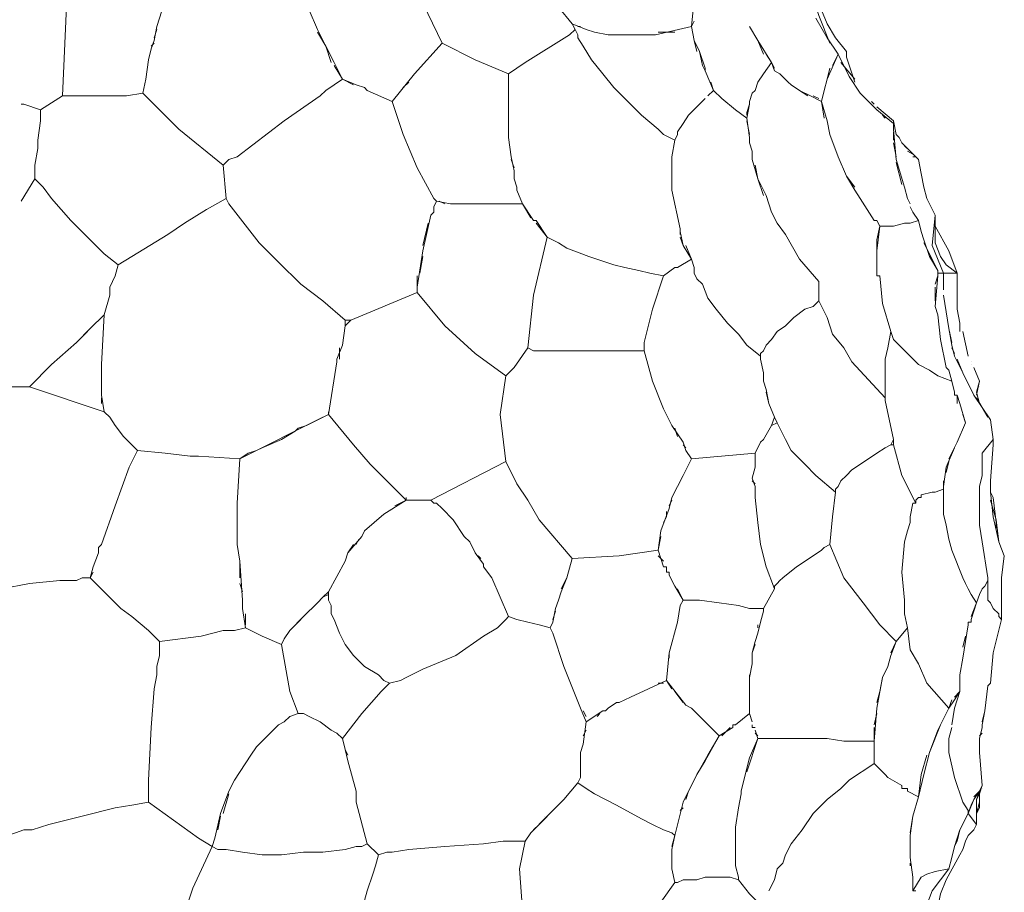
# Model space of a CAD drawing. Header units: inches. Extents: x 196 to 410, y 295 to 508.
# Tile 5 of 19: x 252 to 295, y 332 to 370. Entities that reach past the tile are written whole.
import ezdxf

# ---------------------------------------------------------------- set-up
doc = ezdxf.new("R2010")
doc.units = ezdxf.units.IN
doc.header["$MEASUREMENT"] = 0
doc.layers.add('Livello 1', color=7, linetype='Continuous')

# ---------------------------------------------------------------- blocks, each defined once
blk = doc.blocks.new('block 3')
at = {"layer": 'Livello 1', "color": 7, "lineweight": 9, "true_color": 0xffffff}
for points in [[(276.493, 369.65), (276.373, 369.891), (275.773, 370.61), (275.293, 371.211), (274.813, 371.93), (274.333, 372.77)], [(254.533, 372.29), (254.293, 366.77)], [(259.093, 372.051), (258.373, 369.77), (258.253, 369.17)], [(270.733, 369.051), (269.293, 372.051)], [(286.573, 371.57), (286.933, 371.211), (287.173, 370.49), (287.413, 369.891), (287.773, 369.29), (288.253, 368.69)], [(287.533, 369.051), (287.053, 370.25), (286.693, 371.33)], [(281.533, 369.77), (281.653, 370.971)], [(265.333, 369.65), (264.973, 370.49)], [(276.373, 369.891), (276.973, 369.65)], [(276.493, 369.891), (276.493, 369.891)], [(281.653, 370.01), (281.533, 369.77)], [(287.653, 368.09), (287.893, 368.57), (287.413, 369.29), (286.933, 370.131)], [(258.253, 369.29), (258.373, 369.65)], [(265.333, 369.65), (265.693, 368.93), (266.053, 368.211)], [(265.693, 368.93), (265.333, 369.53)], [(276.493, 369.65), (276.253, 369.41)], [(280.693, 364.131), (280.813, 364.85), (280.333, 365.09), (280.093, 365.33), (279.373, 365.93), (278.173, 367.131), (277.693, 367.73), (277.213, 368.33), (276.852, 368.93), (276.613, 369.29), (276.613, 369.41), (276.493, 369.65)], [(276.733, 369.77), (276.613, 369.77)], [(277.333, 369.53), (276.973, 369.65)], [(277.333, 369.53), (277.933, 369.41)], [(281.533, 369.77), (279.973, 369.41)], [(280.093, 369.53), (280.813, 369.53)], [(281.773, 368.69), (281.653, 369.17), (281.533, 369.77)], [(284.413, 369.17), (284.053, 369.77)], [(258.133, 368.811), (258.253, 369.17)], [(258.253, 369.051), (258.133, 368.93)], [(270.733, 369.051), (269.533, 367.73)], [(270.733, 369.051), (272.173, 368.33), (273.613, 367.73)], [(276.253, 369.41), (274.333, 368.211)], [(278.053, 369.41), (277.933, 369.41)], [(278.053, 369.41), (278.773, 369.41), (278.893, 369.41), (279.013, 369.41)], [(278.773, 369.41), (278.773, 369.41)], [(278.893, 369.41), (278.893, 369.41)], [(279.013, 369.41), (279.013, 369.41)], [(279.133, 369.41), (279.013, 369.41)], [(279.013, 369.41), (279.013, 369.41)], [(279.133, 369.41), (279.133, 369.41)], [(279.253, 369.41), (279.133, 369.41)], [(279.133, 369.41), (279.133, 369.41)], [(279.133, 369.41), (279.133, 369.41)], [(279.253, 369.41), (279.973, 369.41)], [(281.653, 369.17), (281.893, 368.69), (282.013, 368.09), (282.133, 367.85)], [(284.413, 369.17), (284.653, 368.57)], [(284.653, 367.73), (285.013, 368.211), (284.413, 369.17)], [(258.133, 368.811), (258.013, 368.33)], [(265.933, 368.211), (265.693, 368.93)], [(282.253, 366.77), (282.493, 367.01), (282.133, 367.85), (282.133, 367.971), (281.893, 368.69)], [(288.253, 368.45), (288.253, 368.69)], [(288.253, 368.69), (288.253, 368.69)], [(257.893, 367.49), (258.013, 368.33)], [(266.413, 367.49), (266.053, 368.211)], [(274.333, 368.211), (273.613, 367.73)], [(284.773, 368.57), (285.013, 368.211), (285.133, 367.85)], [(285.133, 367.971), (285.013, 368.211)], [(287.893, 368.57), (287.413, 367.49), (287.293, 367.01), (287.173, 366.53), (287.413, 365.69), (287.533, 365.09)], [(290.293, 365.33), (290.293, 365.57), (289.573, 366.17), (288.852, 366.891), (288.373, 367.61), (287.893, 368.57)], [(288.613, 367.49), (288.013, 368.211)], [(288.253, 368.45), (288.613, 367.37)], [(266.053, 368.09), (266.413, 367.49), (267.013, 367.25)], [(268.573, 366.53), (269.533, 367.73)], [(273.613, 367.131), (273.613, 367.73)], [(273.613, 367.73), (273.613, 367.01), (273.613, 366.891)], [(284.653, 367.73), (284.413, 367.37)], [(285.373, 367.73), (285.133, 367.85)], [(285.373, 367.73), (285.733, 367.37)], [(286.693, 366.77), (287.173, 366.53), (287.293, 367.01), (287.413, 367.49), (287.533, 367.971)], [(257.893, 367.49), (257.773, 366.891), (259.333, 365.33), (261.253, 363.77)], [(265.693, 367.01), (266.413, 367.49)], [(266.893, 367.25), (266.413, 367.49)], [(269.293, 367.37), (269.053, 367.131)], [(282.373, 367.37), (282.493, 367.01)], [(284.293, 367.01), (284.413, 367.37)], [(285.852, 367.25), (285.733, 367.37)], [(257.053, 366.77), (257.773, 366.891)], [(265.693, 367.01), (265.453, 366.77)], [(267.373, 367.131), (267.013, 367.25)], [(267.373, 367.131), (267.493, 367.01)], [(268.573, 366.53), (267.493, 367.01)], [(273.613, 367.01), (273.613, 367.01)], [(273.613, 365.811), (273.613, 366.41), (273.613, 366.891)], [(282.493, 367.01), (282.493, 367.01)], [(282.852, 366.65), (282.493, 367.01)], [(284.053, 366.53), (284.173, 366.891)], [(284.293, 367.01), (284.173, 366.891)], [(285.852, 367.25), (286.213, 367.01), (286.573, 366.77)], [(286.693, 366.77), (286.213, 367.01)], [(254.773, 366.77), (254.293, 366.77), (253.333, 366.17), (253.333, 365.69)], [(254.293, 366.77), (255.013, 366.77)], [(255.253, 366.77), (255.013, 366.77)], [(255.253, 366.77), (256.213, 366.77)], [(257.053, 366.77), (256.213, 366.77)], [(261.253, 363.77), (261.493, 364.01), (261.852, 364.131), (263.893, 365.69), (265.453, 366.77)], [(268.573, 366.53), (269.053, 365.09)], [(281.773, 366.29), (282.133, 366.65)], [(282.133, 366.65), (282.133, 366.65)], [(282.852, 366.65), (283.453, 366.17), (283.933, 365.811)], [(284.053, 366.53), (284.053, 366.41), (283.933, 366.051), (283.933, 365.93)], [(286.693, 366.77), (286.693, 366.77)], [(286.693, 366.77), (286.693, 366.77)], [(287.053, 366.65), (286.813, 366.77)], [(287.293, 365.811), (287.173, 366.53)], [(289.453, 366.41), (289.333, 366.53)], [(252.493, 366.41), (252.613, 366.41)], [(252.493, 366.41), (252.493, 366.41)], [(253.333, 366.17), (252.613, 366.41)], [(273.613, 366.41), (273.613, 364.971)], [(281.773, 366.29), (281.413, 365.93)], [(283.933, 365.811), (284.053, 366.41)], [(290.293, 365.57), (290.293, 365.69), (289.573, 366.29)], [(289.573, 366.29), (290.293, 365.69), (290.413, 365.09), (290.533, 364.971)], [(253.213, 364.85), (253.333, 365.69)], [(273.613, 364.971), (273.613, 365.69)], [(281.173, 365.57), (281.413, 365.93)], [(283.933, 365.811), (284.053, 364.971), (284.053, 364.85)], [(284.053, 365.09), (283.933, 365.69)], [(288.253, 363.29), (287.893, 364.131), (287.533, 365.09), (287.413, 365.69)], [(289.933, 365.811), (289.813, 365.93)], [(290.413, 365.09), (290.293, 365.69)], [(280.813, 364.85), (280.933, 365.09), (280.933, 365.211)], [(281.173, 365.57), (280.933, 365.211)], [(290.293, 365.33), (290.413, 364.01)], [(290.293, 364.85), (290.293, 365.211)], [(253.213, 364.85), (253.213, 364.49)], [(269.053, 365.09), (269.653, 363.65), (270.373, 362.33), (270.493, 362.211), (271.093, 362.09)], [(273.733, 364.131), (273.613, 364.971)], [(280.933, 365.09), (280.933, 365.09)], [(284.053, 364.971), (284.053, 364.971)], [(284.053, 364.85), (284.053, 364.85)], [(284.053, 364.85), (284.053, 364.85)], [(284.173, 364.37), (284.053, 364.73), (284.053, 364.85)], [(290.653, 364.73), (290.533, 364.971)], [(253.093, 363.17), (253.093, 363.77), (253.213, 364.49)], [(284.053, 364.73), (284.053, 364.73)], [(284.173, 364.37), (284.173, 364.25), (284.173, 364.131)], [(284.173, 364.37), (284.173, 364.37)], [(284.173, 364.37), (284.173, 364.37)], [(290.413, 364.131), (290.293, 364.73)], [(290.653, 364.73), (290.893, 364.49)], [(291.013, 364.37), (290.773, 364.61)], [(291.373, 364.01), (290.893, 364.49)], [(290.893, 364.37), (291.133, 364.25)], [(291.013, 364.37), (291.373, 364.01), (291.493, 363.41)], [(273.733, 364.131), (273.852, 363.53)], [(273.852, 363.65), (273.733, 364.01)], [(280.693, 364.131), (280.693, 362.69)], [(284.173, 364.25), (284.173, 364.25)], [(284.173, 364.131), (284.173, 364.131)], [(284.173, 364.131), (284.173, 364.131)], [(284.653, 362.45), (284.413, 363.17), (284.173, 364.01), (284.173, 364.131)], [(284.173, 364.01), (284.173, 364.01)], [(290.773, 362.811), (290.413, 364.01)], [(291.133, 364.131), (291.253, 364.131)], [(261.253, 363.77), (261.373, 362.33), (261.493, 362.09)], [(273.852, 363.17), (273.852, 363.53)], [(284.293, 363.77), (284.413, 363.17)], [(290.413, 363.891), (290.653, 362.93)], [(253.093, 363.17), (252.493, 362.211)], [(253.093, 363.17), (253.093, 363.17)], [(256.693, 359.45), (256.093, 359.93), (255.613, 360.41), (254.653, 361.37), (253.813, 362.33), (253.453, 362.811), (253.333, 362.93), (253.093, 363.17)], [(273.852, 363.17), (273.973, 362.811), (273.973, 362.69), (274.213, 362.09), (274.693, 361.37), (274.813, 361.37)], [(284.413, 363.17), (284.773, 362.45), (285.013, 361.73), (285.253, 361.25), (285.613, 360.77)], [(288.613, 362.811), (288.253, 363.29)], [(288.253, 363.29), (288.613, 362.69)], [(291.493, 363.41), (291.613, 362.811), (291.733, 362.33), (292.093, 361.61)], [(273.973, 362.811), (273.973, 362.811)], [(274.213, 362.09), (273.973, 362.69)], [(281.053, 361.01), (280.693, 362.69)], [(289.453, 361.37), (288.852, 362.33), (288.613, 362.69)], [(290.773, 362.811), (290.893, 362.33), (291.013, 362.09)], [(290.893, 362.33), (290.773, 362.811)], [(292.093, 361.61), (291.733, 362.33), (291.613, 362.811)], [(261.373, 362.33), (260.533, 361.85), (259.573, 361.25), (258.852, 360.77), (257.293, 359.811), (256.693, 359.45), (256.573, 358.971)], [(261.373, 362.33), (261.373, 362.33)], [(270.493, 362.211), (270.373, 361.971), (270.373, 361.85)], [(270.852, 362.09), (270.613, 362.211)], [(285.013, 361.73), (284.773, 362.45)], [(288.852, 362.33), (288.852, 362.33)], [(262.813, 360.41), (261.493, 362.09)], [(270.253, 361.61), (270.373, 361.73), (270.373, 361.85)], [(270.373, 361.971), (270.373, 361.971)], [(270.373, 361.85), (270.373, 361.85)], [(270.373, 361.85), (270.373, 361.85)], [(271.093, 362.09), (271.093, 362.09)], [(271.213, 362.09), (271.093, 362.09)], [(271.093, 362.09), (271.093, 362.09)], [(271.213, 362.09), (271.213, 362.09)], [(271.213, 362.09), (271.333, 362.09)], [(271.213, 362.09), (271.213, 362.09)], [(272.413, 362.09), (271.333, 362.09)], [(272.413, 362.09), (273.013, 362.09)], [(273.253, 362.09), (273.013, 362.09)], [(273.253, 362.09), (273.373, 362.09), (273.493, 362.09), (273.613, 362.09)], [(273.373, 362.09), (273.373, 362.09)], [(273.493, 362.09), (273.493, 362.09)], [(274.213, 362.09), (273.613, 362.09)], [(274.573, 361.49), (274.213, 362.09)], [(289.093, 361.971), (289.213, 361.73)], [(291.013, 361.971), (291.133, 361.73), (291.373, 361.37), (291.493, 360.891), (291.613, 360.53), (291.852, 359.811), (292.213, 359.211)], [(270.253, 361.61), (269.893, 360.051)], [(270.373, 361.73), (270.373, 361.73)], [(274.693, 361.37), (274.693, 361.37)], [(275.293, 360.65), (274.813, 361.37)], [(289.453, 361.37), (289.573, 361.37)], [(289.573, 359.93), (289.573, 360.53), (289.693, 361.131), (289.573, 361.37)], [(289.813, 361.131), (289.933, 361.131), (290.053, 361.131), (290.293, 361.131), (290.773, 361.25), (291.013, 361.25), (291.373, 361.37)], [(291.613, 360.53), (291.493, 360.891), (291.373, 361.37)], [(292.453, 359.09), (291.973, 360.29), (292.093, 361.61), (292.093, 360.41), (292.333, 359.811), (292.573, 359.45), (293.053, 359.09), (292.453, 359.09)], [(269.893, 360.29), (270.133, 361.25)], [(274.813, 361.25), (275.293, 360.65)], [(281.053, 360.77), (281.053, 360.891), (281.053, 361.01)], [(285.613, 360.77), (285.253, 361.25)], [(289.693, 361.131), (289.573, 360.051)], [(289.693, 361.131), (289.813, 361.131)], [(289.813, 361.131), (289.813, 361.131)], [(293.053, 359.09), (292.693, 360.051), (292.093, 361.131)], [(275.293, 360.65), (274.693, 358.131), (274.453, 355.85)], [(279.253, 359.211), (278.653, 359.33), (278.173, 359.45), (277.093, 359.811), (276.133, 360.17), (275.773, 360.41), (275.293, 360.65)], [(281.053, 360.891), (281.173, 360.29)], [(281.533, 359.69), (281.173, 360.29), (281.053, 360.65)], [(287.053, 358.73), (286.213, 359.69), (285.613, 360.77)], [(262.813, 360.41), (263.653, 359.57), (264.613, 358.61), (265.573, 357.891), (266.533, 357.051)], [(281.293, 360.29), (281.533, 359.69)], [(292.213, 359.211), (291.613, 360.41)], [(269.653, 358.49), (269.893, 360.051)], [(269.893, 359.811), (269.773, 359.09)], [(281.533, 359.69), (280.933, 359.33)], [(284.533, 355.49), (283.933, 355.971), (283.573, 356.45), (283.093, 356.93), (282.613, 357.53), (282.253, 358.01), (282.013, 358.61), (281.773, 358.85), (281.653, 359.09), (281.653, 359.33), (281.533, 359.69)], [(289.573, 359.93), (289.573, 358.971)], [(279.733, 359.09), (279.253, 359.211)], [(280.333, 358.971), (280.813, 359.33), (280.933, 359.33)], [(280.813, 359.33), (280.813, 359.33)], [(289.693, 358.971), (289.573, 358.971), (289.573, 359.45)], [(292.213, 358.971), (292.213, 359.211)], [(256.333, 358.49), (256.573, 358.971)], [(269.653, 358.971), (269.653, 358.49)], [(279.493, 356.09), (279.852, 357.53), (280.333, 358.971), (279.733, 359.09)], [(289.573, 358.971), (289.573, 359.09)], [(290.173, 356.57), (289.813, 357.77), (289.693, 358.971)], [(292.213, 358.971), (292.093, 357.65)], [(292.093, 358.61), (292.213, 358.971)], [(292.213, 359.09), (292.453, 359.09)], [(292.453, 359.09), (292.453, 358.37)], [(293.053, 359.09), (293.053, 358.37)], [(293.053, 357.53), (293.053, 358.25), (293.053, 359.09)], [(256.333, 358.49), (256.333, 358.131)], [(269.653, 358.49), (269.653, 358.25)], [(287.053, 357.891), (287.053, 358.73)], [(292.093, 357.891), (292.093, 358.49)], [(256.093, 357.29), (256.333, 358.131)], [(269.653, 358.25), (266.773, 357.051)], [(269.653, 358.25), (269.653, 358.25)], [(270.852, 356.811), (269.653, 358.25)], [(292.453, 358.131), (292.573, 357.41)], [(293.053, 358.25), (293.053, 357.53)], [(284.533, 355.49), (284.533, 355.61), (284.653, 355.73), (284.773, 355.971), (285.013, 356.211), (285.253, 356.57), (285.613, 356.811), (285.973, 357.17), (286.453, 357.53), (286.813, 357.65), (287.053, 357.891)], [(287.053, 357.891), (287.413, 357.17), (287.653, 356.45), (288.133, 355.85), (288.493, 355.25)], [(292.213, 357.29), (292.093, 357.65)], [(293.173, 356.57), (293.173, 356.93), (293.053, 357.53)], [(256.093, 357.29), (255.493, 356.69)], [(255.973, 355.131), (256.093, 357.29)], [(292.213, 357.29), (292.333, 356.211)], [(292.813, 355.971), (292.693, 356.69), (292.573, 357.41)], [(254.893, 356.09), (255.493, 356.69)], [(266.533, 356.811), (266.413, 355.971)], [(266.533, 357.051), (266.533, 356.811), (266.773, 357.051), (266.533, 357.051)], [(270.852, 356.811), (272.173, 355.61), (273.493, 354.65)], [(292.693, 356.69), (292.813, 356.09)], [(255.373, 356.57), (255.133, 356.33)], [(289.933, 353.69), (289.933, 353.57), (289.933, 354.29), (289.933, 354.891), (289.933, 355.37), (290.053, 355.85), (290.173, 356.57)], [(290.173, 356.57), (290.293, 356.211), (290.533, 355.971), (291.013, 355.49), (291.373, 355.131), (291.852, 354.891)], [(293.533, 355.49), (293.293, 356.57)], [(252.852, 354.17), (253.813, 355.131), (254.893, 356.09)], [(266.173, 355.37), (266.413, 355.971)], [(266.293, 355.85), (266.293, 355.37)], [(274.453, 355.85), (273.852, 355.01), (273.493, 354.65), (273.253, 352.971), (273.493, 350.93)], [(281.173, 351.77), (280.693, 352.49), (280.333, 353.211), (279.852, 354.41), (279.493, 355.73), (279.013, 355.73), (278.653, 355.73), (277.933, 355.73), (276.613, 355.73), (275.413, 355.73), (274.933, 355.73), (274.693, 355.73), (274.453, 355.85)], [(279.493, 356.09), (279.493, 355.73)], [(292.573, 355.01), (292.333, 356.211)], [(292.813, 355.971), (292.933, 355.49)], [(292.933, 355.61), (292.813, 355.85)], [(266.173, 355.37), (266.173, 355.25)], [(284.653, 354.41), (284.653, 354.77), (284.533, 355.37), (284.533, 355.49)], [(284.533, 355.37), (284.653, 354.77)], [(293.293, 354.77), (292.933, 355.49)], [(293.053, 355.37), (293.293, 354.77), (293.773, 353.811)], [(255.973, 355.131), (255.973, 354.65)], [(269.173, 349.25), (267.613, 350.811), (266.893, 351.65), (265.813, 352.971), (266.173, 355.25)], [(289.933, 353.69), (288.493, 355.25)], [(292.693, 354.891), (292.573, 355.01)], [(293.653, 355.25), (293.653, 355.25)], [(293.653, 355.131), (293.653, 355.131)], [(293.653, 355.131), (293.653, 355.131)], [(294.013, 354.41), (293.773, 355.01)], [(255.973, 354.77), (255.973, 354.891)], [(255.973, 354.17), (255.973, 354.65)], [(284.653, 354.65), (284.653, 354.53)], [(292.213, 354.65), (291.852, 354.891)], [(292.213, 354.65), (292.813, 354.41), (292.693, 354.891)], [(293.653, 354.051), (293.533, 354.29), (293.293, 354.77)], [(252.852, 354.17), (252.013, 354.17)], [(252.852, 354.17), (256.093, 353.09), (255.973, 353.811), (255.973, 353.93)], [(255.973, 354.17), (255.973, 353.93)], [(284.653, 354.41), (284.773, 354.051)], [(292.813, 354.41), (292.933, 353.93)], [(292.933, 353.811), (292.933, 353.93), (292.813, 354.41)], [(293.893, 353.811), (294.013, 354.41)], [(294.013, 353.45), (293.893, 353.93), (294.013, 354.41)], [(294.013, 354.41), (294.013, 354.41)], [(294.013, 354.17), (294.013, 354.17)], [(255.973, 353.811), (255.973, 353.811)], [(255.973, 353.69), (255.973, 353.45)], [(284.893, 353.45), (284.773, 354.051)], [(284.773, 353.93), (284.893, 353.45)], [(292.933, 353.811), (293.053, 353.811), (293.053, 353.45)], [(293.173, 353.45), (293.053, 353.811)], [(294.493, 352.73), (293.773, 353.811)], [(293.893, 353.69), (294.373, 352.85)], [(285.133, 352.85), (284.893, 353.45)], [(290.293, 351.891), (289.933, 353.57)], [(293.173, 353.45), (293.413, 352.61)], [(256.213, 352.971), (256.093, 353.09)], [(256.093, 353.09), (256.333, 352.85)], [(256.573, 352.49), (256.333, 352.85)], [(265.573, 352.85), (261.973, 351.051)], [(265.813, 352.971), (264.852, 352.49), (264.493, 352.37), (264.373, 352.25)], [(265.813, 352.971), (265.813, 353.09)], [(265.813, 352.971), (265.813, 352.971)], [(280.333, 353.211), (280.693, 352.49)], [(285.013, 352.49), (285.253, 352.61), (285.133, 352.85)], [(285.013, 352.49), (285.133, 352.85)], [(293.413, 352.61), (293.293, 352.971)], [(256.573, 352.49), (256.933, 352.01)], [(264.852, 352.49), (264.852, 352.49)], [(285.013, 352.49), (284.653, 351.891)], [(285.253, 352.61), (285.613, 351.891), (285.852, 351.41), (286.453, 350.811), (286.933, 350.33), (287.773, 349.61)], [(293.413, 352.61), (293.053, 351.77), (292.693, 351.051)], [(294.493, 352.73), (294.613, 351.891), (294.613, 351.65)], [(257.533, 351.41), (256.933, 352.01)], [(263.773, 351.891), (264.373, 352.25)], [(264.493, 352.37), (264.493, 352.37)], [(280.813, 352.37), (280.933, 352.01)], [(257.053, 351.891), (257.293, 351.65)], [(262.693, 351.41), (262.933, 351.53)], [(263.773, 351.891), (262.933, 351.53)], [(281.173, 351.77), (281.293, 351.41), (281.533, 351.051), (284.293, 351.29)], [(281.293, 351.53), (281.173, 351.65)], [(284.533, 351.77), (284.293, 351.29)], [(284.653, 351.891), (284.533, 351.77)], [(287.773, 349.61), (287.773, 349.73), (287.893, 349.85), (288.013, 350.09), (288.253, 350.33), (288.493, 350.57), (289.213, 351.051), (289.573, 351.29), (289.933, 351.53)], [(289.933, 351.53), (290.173, 351.65)], [(290.173, 351.65), (290.293, 351.65), (290.293, 351.891)], [(290.173, 351.65), (290.293, 351.891)], [(290.173, 351.65), (290.173, 351.65)], [(291.013, 348.53), (291.133, 349.131), (291.253, 349.131), (290.653, 350.33), (290.293, 351.65)], [(292.453, 349.73), (292.453, 349.85), (292.573, 350.69), (292.933, 351.53)], [(294.613, 351.891), (294.133, 351.29), (294.133, 350.69), (294.133, 350.33), (294.013, 349.85)], [(294.493, 350.09), (294.613, 351.65)], [(257.173, 350.69), (257.533, 351.41)], [(257.533, 351.41), (258.733, 351.29)], [(259.813, 351.17), (258.733, 351.29)], [(259.813, 351.17), (260.173, 351.17)], [(261.973, 351.051), (260.173, 351.17)], [(261.973, 351.051), (262.333, 351.29)], [(262.693, 351.41), (262.333, 351.29)], [(281.173, 350.33), (281.533, 351.051), (281.293, 351.41)], [(284.293, 350.69), (284.293, 351.29)], [(255.973, 347.33), (256.573, 349.01), (257.173, 350.69)], [(261.852, 349.131), (261.973, 351.051)], [(261.973, 351.051), (261.973, 351.051)], [(270.253, 349.25), (273.493, 350.93)], [(280.093, 347.09), (278.413, 346.85), (276.373, 346.73), (274.933, 348.41), (274.453, 349.25), (273.973, 349.971), (273.493, 350.93)], [(284.173, 350.211), (284.293, 350.69)], [(292.693, 350.93), (292.573, 350.45)], [(280.693, 349.37), (281.173, 350.33)], [(284.173, 350.211), (284.293, 349.85), (284.293, 349.37), (284.413, 348.29), (284.533, 347.33), (284.773, 346.37), (285.133, 345.41), (285.133, 345.53), (285.253, 345.65), (285.373, 345.77), (285.493, 345.891), (286.093, 346.37), (286.813, 346.85), (287.173, 347.09), (287.293, 347.211), (287.533, 347.33)], [(284.293, 349.971), (284.173, 350.09)], [(284.293, 349.37), (284.293, 349.85)], [(292.453, 350.09), (292.453, 349.85)], [(294.013, 349.85), (294.013, 348.77)], [(294.133, 347.45), (294.013, 348.17), (294.013, 348.65), (294.013, 349.25), (294.013, 349.85)], [(294.493, 350.09), (294.493, 349.61)], [(291.493, 349.49), (291.493, 349.37), (291.373, 349.37)], [(291.493, 349.49), (291.973, 349.61)], [(291.973, 349.61), (291.973, 349.61)], [(291.973, 349.61), (291.973, 349.61)], [(291.973, 349.61), (292.093, 349.61)], [(291.973, 349.61), (291.973, 349.61)], [(292.453, 349.73), (292.093, 349.61)], [(292.093, 349.61), (292.093, 349.61)], [(292.093, 349.61), (292.093, 349.61)], [(292.453, 349.25), (292.453, 349.73)], [(294.733, 348.051), (294.733, 348.29), (294.613, 349.37), (294.493, 349.61)], [(294.493, 349.61), (294.613, 348.53), (294.852, 347.45), (295.093, 346.85)], [(261.852, 347.33), (261.852, 349.131)], [(269.173, 349.25), (268.213, 348.65), (267.373, 347.93)], [(268.693, 349.01), (269.173, 349.25), (269.173, 349.37)], [(270.253, 349.25), (269.173, 349.25)], [(272.173, 346.971), (271.933, 347.45), (271.693, 347.69), (271.213, 348.41), (270.733, 348.891), (270.493, 349.131), (270.373, 349.131), (270.253, 349.25)], [(280.693, 349.37), (280.573, 348.891)], [(280.573, 349.01), (280.693, 349.25)], [(291.253, 349.25), (291.373, 349.37)], [(291.253, 349.25), (291.253, 349.25)], [(291.253, 349.25), (291.253, 349.25)], [(291.253, 349.25), (291.253, 349.25)], [(291.253, 349.131), (291.253, 349.25)], [(291.493, 349.37), (291.493, 349.37)], [(292.453, 349.25), (292.453, 348.65), (292.573, 348.17), (292.693, 347.57), (292.813, 347.09), (293.293, 345.891), (293.413, 345.65), (293.533, 345.41), (293.653, 345.17), (293.893, 344.811)], [(294.852, 347.45), (294.733, 348.41), (294.493, 349.25)], [(280.093, 347.09), (280.213, 347.93), (280.573, 348.891)], [(280.453, 348.77), (280.453, 348.53), (280.333, 348.29)], [(294.013, 348.65), (294.013, 348.17), (294.133, 347.45)], [(287.533, 347.33), (287.653, 348.53)], [(290.893, 343.73), (290.773, 344.33), (290.773, 344.93), (290.653, 346.131), (290.773, 347.45), (290.893, 347.93), (291.013, 348.29), (291.013, 348.53)], [(261.852, 347.69), (261.852, 347.45)], [(267.253, 347.69), (266.653, 346.971)], [(267.253, 347.69), (267.373, 347.93)], [(280.213, 347.69), (280.093, 347.09), (280.333, 346.37), (280.453, 346.37)], [(255.973, 347.33), (255.852, 347.211)], [(261.852, 347.33), (261.973, 346.61)], [(266.653, 346.971), (266.893, 347.33)], [(267.013, 347.33), (267.133, 347.57)], [(287.533, 347.33), (288.133, 345.891), (288.973, 344.811), (289.693, 343.85), (290.413, 343.131), (290.893, 343.73), (291.013, 342.77), (291.373, 342.17), (291.733, 341.33), (292.693, 340.25)], [(294.133, 347.45), (294.373, 345.891)], [(255.852, 346.971), (255.613, 346.37)], [(255.852, 346.971), (255.852, 347.09), (255.852, 347.211)], [(255.852, 347.09), (255.852, 347.09)], [(266.653, 346.971), (266.533, 346.61)], [(272.173, 346.971), (272.533, 346.49)], [(272.413, 346.73), (272.293, 346.85)], [(280.333, 346.61), (280.093, 346.85)], [(295.093, 346.85), (294.973, 345.891), (294.973, 344.211)], [(262.093, 344.93), (261.973, 346.61)], [(261.973, 346.61), (261.973, 345.891)], [(266.533, 346.61), (265.813, 345.29), (265.813, 344.93), (265.933, 344.69), (265.933, 344.33), (266.053, 344.09), (266.293, 343.49), (266.533, 343.01), (266.893, 342.53), (267.373, 342.051), (267.973, 341.69), (268.213, 341.45), (268.453, 341.33)], [(273.613, 344.211), (272.893, 345.891), (272.533, 346.37), (272.533, 346.49)], [(276.373, 346.73), (276.133, 345.891), (275.893, 345.29)], [(255.493, 345.891), (255.613, 346.37)], [(255.613, 346.131), (255.493, 345.891), (256.813, 344.57)], [(272.533, 346.37), (272.533, 346.37)], [(280.333, 346.37), (280.333, 346.37)], [(280.453, 346.25), (280.453, 346.37)], [(280.453, 346.25), (280.453, 346.131), (280.573, 346.131)], [(280.453, 346.25), (280.453, 346.25)], [(280.453, 346.25), (280.453, 346.25)], [(280.453, 346.131), (280.453, 346.131)], [(280.573, 346.01), (280.573, 346.131)], [(280.573, 346.01), (280.813, 345.53)], [(280.573, 346.01), (280.573, 346.01)], [(280.573, 346.01), (280.573, 346.01)], [(250.333, 345.29), (250.933, 345.41), (251.653, 345.41), (252.852, 345.65), (254.173, 345.77), (254.893, 345.77), (255.133, 345.891), (255.493, 345.891)], [(261.973, 345.65), (262.093, 345.29)], [(275.893, 345.41), (276.133, 345.891)], [(294.373, 345.77), (294.253, 345.53), (294.133, 345.41), (294.013, 345.17)], [(294.133, 345.41), (294.253, 345.53), (294.373, 345.77)], [(294.373, 345.65), (294.373, 345.77)], [(294.373, 345.77), (294.373, 345.77)], [(294.973, 344.09), (294.852, 344.211), (294.852, 344.33), (294.613, 344.57), (294.493, 344.811), (294.373, 344.93), (294.373, 345.17), (294.373, 345.41), (294.373, 345.65)], [(294.373, 345.65), (294.373, 345.65)], [(265.813, 345.29), (265.573, 345.051), (265.333, 344.811), (264.733, 344.211), (264.133, 343.61), (263.893, 343.25), (263.773, 343.01), (264.133, 340.971)], [(265.573, 345.051), (265.813, 345.17)], [(275.773, 344.93), (275.893, 345.29)], [(280.813, 345.53), (280.813, 345.53)], [(280.813, 345.53), (280.813, 345.53)], [(280.933, 343.971), (281.053, 344.69), (281.173, 344.93), (280.813, 345.53)], [(280.933, 345.41), (281.173, 344.93), (281.533, 344.93), (281.893, 344.93), (282.733, 344.811), (283.573, 344.69), (284.053, 344.57), (284.653, 344.57)], [(284.653, 344.57), (285.133, 345.41)], [(294.013, 345.17), (293.893, 344.811), (293.653, 344.09)], [(293.893, 344.811), (294.013, 345.17)], [(294.013, 345.17), (294.013, 345.17)], [(294.013, 345.17), (294.013, 345.17)], [(294.133, 345.41), (294.133, 345.41)], [(262.093, 344.93), (262.093, 344.57)], [(275.773, 344.93), (275.653, 344.57)], [(281.173, 344.93), (281.053, 344.69), (280.933, 343.971), (280.573, 342.65)], [(293.653, 344.211), (293.893, 344.811)], [(257.293, 344.211), (256.813, 344.57)], [(262.213, 343.73), (262.093, 344.57)], [(262.213, 344.33), (262.213, 343.85)], [(275.533, 343.971), (275.653, 344.57)], [(275.653, 344.45), (275.533, 344.09)], [(284.413, 343.49), (284.533, 343.971), (284.653, 344.45)], [(284.653, 344.57), (284.653, 344.45), (284.533, 343.971)], [(284.653, 344.45), (284.653, 344.57)], [(284.653, 344.57), (284.653, 344.57)], [(257.293, 344.211), (258.013, 343.61)], [(264.133, 343.61), (264.613, 344.09)], [(268.453, 341.33), (268.933, 341.45), (269.173, 341.57), (269.893, 341.93), (271.333, 342.53), (272.533, 343.37), (273.133, 343.73), (273.373, 343.971), (273.493, 344.09), (273.613, 344.211)], [(273.613, 344.211), (273.973, 344.09)], [(274.453, 343.971), (273.973, 344.09)], [(274.453, 343.971), (274.933, 343.85)], [(275.413, 343.73), (274.933, 343.85)], [(275.533, 343.971), (275.413, 343.73), (275.533, 343.49)], [(284.413, 343.85), (284.413, 343.73)], [(293.293, 342.41), (293.413, 343.131), (293.533, 343.85)], [(293.653, 343.971), (293.533, 343.971), (293.533, 343.85)], [(293.533, 343.971), (293.533, 343.971)], [(293.533, 343.85), (293.533, 343.85)], [(293.533, 343.85), (293.533, 343.85)], [(293.653, 343.971), (293.653, 344.09)], [(294.973, 344.09), (294.613, 342.65), (294.493, 341.33)], [(294.973, 344.09), (294.973, 344.09)], [(258.493, 343.131), (258.013, 343.61)], [(262.213, 343.73), (261.733, 343.61), (261.253, 343.61), (260.293, 343.37), (258.493, 343.131)], [(262.213, 343.73), (262.933, 343.37)], [(276.013, 342.051), (275.533, 343.49)], [(284.413, 343.49), (284.293, 343.131)], [(258.493, 343.131), (258.493, 342.53)], [(263.773, 343.01), (262.933, 343.37)], [(284.173, 342.65), (284.293, 343.131)], [(284.293, 343.01), (284.173, 342.65), (284.173, 342.17)], [(290.413, 343.131), (290.173, 342.53), (290.053, 342.051)], [(290.173, 342.65), (290.413, 343.131)], [(293.413, 343.37), (293.293, 342.891)], [(280.573, 342.65), (280.453, 341.45), (281.293, 340.37)], [(280.573, 342.41), (280.573, 342.65)], [(284.053, 341.57), (284.173, 342.17), (284.173, 342.65)], [(258.373, 342.051), (258.493, 342.53)], [(289.813, 341.57), (290.053, 342.051), (290.173, 342.53)], [(293.293, 342.41), (293.173, 341.69)], [(258.373, 342.051), (258.373, 341.69)], [(276.013, 342.051), (276.733, 340.25)], [(258.253, 341.09), (258.373, 341.69)], [(268.093, 340.971), (268.453, 341.33)], [(280.693, 341.09), (280.453, 341.45), (278.893, 340.73)], [(280.093, 341.33), (280.333, 341.33)], [(284.053, 341.69), (284.053, 341.57)], [(284.053, 340.01), (284.053, 341.57)], [(289.813, 341.57), (289.693, 340.971), (289.573, 340.49)], [(289.573, 340.25), (289.813, 341.57)], [(292.933, 340.73), (293.173, 340.971), (293.173, 341.57), (293.173, 341.69)], [(293.173, 341.57), (293.173, 341.57)], [(293.173, 341.33), (293.173, 340.971)], [(294.493, 341.33), (294.373, 341.211)], [(258.253, 341.09), (258.133, 339.41)], [(264.133, 340.971), (264.493, 340.01)], [(266.413, 338.93), (267.253, 340.01), (268.093, 340.971)], [(281.173, 340.49), (280.813, 340.971)], [(292.813, 339.53), (292.933, 340.25), (293.173, 340.971), (292.933, 340.61)], [(294.133, 339.65), (294.253, 340.131), (294.373, 341.211)], [(278.413, 340.49), (278.293, 340.49), (277.933, 340.25)], [(278.293, 340.49), (278.293, 340.49)], [(278.413, 340.49), (278.893, 340.73)], [(278.413, 340.49), (278.413, 340.49)], [(278.413, 340.49), (278.413, 340.49)], [(278.413, 340.49), (278.413, 340.49)], [(278.413, 340.49), (278.413, 340.49)], [(292.813, 340.61), (292.693, 340.25), (292.213, 339.29), (291.852, 338.33), (291.613, 337.37), (291.373, 336.41), (291.133, 335.57), (291.013, 334.73)], [(292.693, 340.25), (292.933, 340.61)], [(266.533, 338.45), (266.413, 338.93), (266.173, 339.17), (265.933, 339.29), (265.453, 339.65), (264.973, 339.891), (264.733, 340.01), (264.493, 340.01), (264.133, 339.891), (263.893, 339.65), (263.653, 339.53), (263.413, 339.29), (262.933, 338.811), (262.693, 338.57), (262.453, 338.21)], [(276.973, 339.65), (276.733, 340.25)], [(276.852, 340.131), (276.973, 339.891)], [(276.973, 339.65), (277.693, 340.131)], [(277.573, 340.01), (277.453, 339.891)], [(277.813, 340.131), (277.693, 340.131)], [(277.813, 340.131), (277.933, 340.25)], [(281.533, 340.25), (281.293, 340.37)], [(281.533, 340.25), (282.733, 339.051)], [(284.173, 339.65), (284.053, 340.01), (283.453, 339.53)], [(284.053, 340.01), (284.173, 339.65)], [(289.573, 340.25), (289.453, 338.811)], [(289.453, 339.53), (289.573, 340.01)], [(292.693, 340.25), (292.693, 340.25)], [(294.253, 340.131), (294.133, 339.53), (294.133, 339.41), (294.013, 338.93), (294.013, 338.33), (294.133, 336.891)], [(276.973, 339.65), (276.852, 338.69)], [(276.973, 339.65), (276.973, 339.65)], [(276.973, 339.65), (276.973, 339.65)], [(276.973, 339.65), (276.973, 339.65)], [(284.173, 339.65), (284.173, 339.65)], [(258.013, 337.131), (258.133, 339.41)], [(276.852, 339.051), (276.973, 339.29)], [(281.773, 337.37), (282.133, 337.971), (282.733, 339.051), (282.493, 339.29)], [(282.733, 339.051), (283.333, 339.41)], [(283.213, 339.41), (282.852, 339.051)], [(283.333, 339.53), (283.333, 339.41)], [(283.333, 339.53), (283.453, 339.53)], [(283.933, 337.49), (284.413, 338.93), (284.293, 339.29)], [(284.293, 339.41), (284.173, 339.41), (284.173, 339.53)], [(284.293, 339.17), (284.413, 339.051)], [(289.453, 338.811), (289.453, 339.41)], [(291.852, 338.33), (292.333, 339.53)], [(292.813, 339.41), (292.693, 338.93), (292.693, 338.33)], [(292.693, 338.93), (292.813, 339.41)], [(294.013, 339.051), (294.133, 339.17)], [(294.133, 339.53), (294.133, 339.53)], [(294.133, 339.41), (294.133, 339.41)], [(282.733, 339.051), (282.253, 338.21), (281.773, 337.37), (281.173, 336.17)], [(284.413, 338.93), (284.053, 338.09), (283.813, 337.131)], [(284.413, 338.93), (284.773, 338.93)], [(285.253, 338.93), (284.773, 338.93)], [(285.253, 338.93), (285.373, 338.93)], [(285.733, 338.93), (285.493, 338.93), (285.373, 338.93)], [(285.493, 338.93), (285.493, 338.93)], [(285.733, 338.93), (285.733, 338.93)], [(285.733, 338.93), (285.733, 338.93)], [(285.733, 338.93), (285.733, 338.93)], [(286.213, 338.93), (286.093, 338.93), (285.973, 338.93), (285.733, 338.93)], [(285.973, 338.93), (285.973, 338.93)], [(286.093, 338.93), (286.093, 338.93)], [(286.213, 338.93), (286.333, 338.93)], [(286.213, 338.93), (286.213, 338.93)], [(286.213, 338.93), (286.213, 338.93)], [(286.333, 338.93), (287.053, 338.93)], [(286.333, 338.93), (286.333, 338.93)], [(286.333, 338.93), (286.333, 338.93)], [(286.333, 338.93), (286.333, 338.93)], [(287.413, 338.93), (287.053, 338.93)], [(287.413, 338.93), (288.133, 338.811)], [(288.852, 338.811), (288.133, 338.811)], [(288.852, 338.811), (288.973, 338.811)], [(288.973, 338.811), (288.973, 338.811)], [(288.973, 338.811), (288.973, 338.811)], [(289.453, 337.85), (289.453, 338.811), (288.973, 338.811)], [(292.693, 338.93), (292.693, 338.93)], [(294.013, 338.33), (294.013, 338.93)], [(266.533, 338.45), (266.653, 337.971)], [(266.653, 338.21), (266.533, 338.45)], [(276.733, 338.33), (276.852, 338.69)], [(276.733, 338.33), (276.733, 337.971)], [(292.693, 338.33), (292.693, 338.69)], [(293.293, 336.17), (292.933, 337.25), (292.693, 338.33)], [(293.533, 335.69), (293.773, 336.29), (294.013, 336.65), (294.133, 336.891), (294.013, 338.33)], [(262.453, 338.21), (261.733, 337.131)], [(267.013, 336.65), (266.653, 337.971)], [(276.733, 337.25), (276.733, 337.971)], [(291.373, 336.41), (291.493, 337.37), (291.733, 338.21)], [(276.733, 337.73), (276.733, 337.49)], [(285.133, 332.811), (285.253, 333.29), (285.493, 333.53), (285.613, 333.891), (285.852, 334.37), (286.333, 334.971), (286.813, 335.69), (287.413, 336.29), (288.013, 336.771), (288.373, 337.131), (288.733, 337.37), (289.093, 337.61), (289.453, 337.85)], [(289.453, 337.85), (289.573, 337.73)], [(289.693, 337.61), (289.573, 337.73), (289.453, 337.85)], [(289.693, 337.61), (289.933, 337.37)], [(258.013, 336.17), (258.013, 337.131)], [(261.493, 336.65), (261.733, 337.131)], [(276.733, 337.25), (276.613, 337.01)], [(283.693, 336.65), (283.813, 337.131)], [(290.053, 337.25), (289.933, 337.37)], [(290.053, 337.25), (290.653, 336.891)], [(261.493, 336.65), (261.133, 335.69)], [(267.013, 336.65), (267.013, 336.17)], [(276.613, 337.01), (276.013, 336.29)], [(276.613, 337.01), (276.613, 337.01)], [(276.613, 337.01), (276.613, 337.01)], [(276.613, 337.01), (276.973, 336.771), (277.333, 336.53), (278.293, 336.051), (279.373, 335.45), (279.852, 335.21), (280.333, 334.971), (280.693, 334.85), (280.813, 334.73)], [(276.613, 337.01), (276.613, 337.01)], [(281.293, 336.29), (281.413, 336.65)], [(283.693, 336.65), (283.693, 336.53)], [(290.653, 336.771), (290.653, 336.891)], [(290.653, 336.771), (290.893, 336.771)], [(291.013, 334.85), (291.133, 335.57), (291.373, 336.41), (290.893, 336.65), (290.893, 336.771)], [(290.893, 336.65), (290.893, 336.65)], [(294.133, 336.891), (294.013, 336.65), (293.773, 336.41)], [(293.893, 336.17), (293.893, 336.29), (294.013, 336.53), (294.133, 336.891)], [(294.013, 336.65), (293.893, 336.29)], [(294.133, 336.771), (294.133, 336.771)], [(250.813, 334.37), (252.253, 334.85), (252.613, 334.971), (252.973, 334.971), (253.693, 335.21), (255.133, 335.57), (256.573, 335.93), (257.293, 336.051), (258.013, 336.17)], [(258.013, 336.17), (260.173, 334.61)], [(261.253, 335.69), (261.493, 336.53)], [(267.493, 334.37), (267.013, 336.17)], [(276.013, 336.29), (274.573, 334.85), (275.293, 335.57)], [(280.813, 334.73), (281.173, 336.17)], [(283.573, 335.93), (283.693, 336.53)], [(294.013, 336.17), (293.893, 335.69), (293.893, 335.21), (293.773, 334.971), (293.533, 334.73), (293.413, 334.49), (293.293, 334.131), (293.173, 333.891), (292.573, 332.811), (292.333, 332.21), (292.213, 331.61), (292.093, 331.01), (291.973, 330.771), (291.973, 330.41)], [(293.533, 335.811), (293.293, 336.17)], [(293.773, 336.29), (293.653, 336.051), (293.533, 335.69)], [(293.773, 336.41), (293.773, 336.41)], [(293.893, 335.69), (294.013, 335.93), (294.013, 336.17), (294.013, 336.53)], [(293.893, 336.17), (293.893, 335.57), (293.893, 335.21)], [(294.013, 336.53), (294.013, 336.17)], [(281.173, 335.93), (281.053, 335.811)], [(283.573, 335.93), (283.453, 335.09)], [(292.933, 334.25), (293.053, 334.49), (293.173, 334.971), (293.533, 335.69), (293.533, 335.811)], [(293.893, 335.21), (293.893, 335.57), (293.893, 335.93)], [(260.893, 334.61), (261.133, 335.69)], [(261.133, 335.57), (261.013, 334.971)], [(275.173, 335.57), (275.173, 335.57)], [(293.893, 335.21), (293.533, 335.69)], [(274.933, 335.21), (274.693, 334.971)], [(283.453, 333.41), (283.453, 335.09)], [(293.173, 334.971), (292.933, 334.25), (292.813, 333.771), (292.693, 333.29)], [(260.173, 334.61), (260.773, 334.25)], [(260.893, 334.61), (260.773, 334.25), (261.013, 334.131), (261.133, 334.131), (261.373, 334.131), (262.093, 334.01), (262.933, 333.891), (263.773, 333.891), (264.733, 334.01), (265.573, 334.01), (266.533, 334.131), (267.013, 334.25), (267.253, 334.25), (267.493, 334.37)], [(267.493, 334.37), (267.973, 333.891), (268.333, 334.01), (268.573, 334.01), (269.293, 334.131), (270.852, 334.25), (272.533, 334.37), (273.373, 334.49), (273.852, 334.49), (274.333, 334.49), (274.573, 334.85)], [(274.333, 334.49), (274.093, 333.29), (274.333, 329.93), (274.453, 328.85)], [(274.573, 334.85), (274.333, 334.49)], [(280.813, 334.73), (280.693, 334.131)], [(280.693, 334.25), (280.813, 334.73)], [(283.453, 334.73), (283.453, 334.25)], [(291.133, 332.93), (291.013, 333.771), (291.013, 334.73)], [(291.013, 334.61), (291.013, 333.771), (291.133, 332.93)], [(260.773, 334.25), (259.933, 332.45), (259.333, 330.65)], [(260.773, 334.25), (260.773, 334.25)], [(278.893, 329.69), (279.373, 330.53), (279.733, 331.25), (280.213, 331.85), (280.813, 332.69), (280.693, 333.29), (280.693, 334.131)], [(280.693, 334.131), (280.693, 334.131)], [(280.693, 334.131), (280.693, 334.131)], [(267.973, 333.891), (267.852, 333.41), (267.733, 333.051), (267.493, 332.33), (267.253, 331.49), (267.013, 330.65), (266.653, 328.971), (266.533, 327.17)], [(280.693, 333.891), (280.693, 333.53)], [(283.453, 333.891), (283.453, 333.41)], [(292.693, 333.29), (292.813, 333.771)], [(283.453, 333.41), (283.573, 332.93)], [(291.013, 333.41), (291.013, 333.53)], [(291.133, 332.33), (291.493, 332.93), (291.733, 333.051), (292.093, 333.17), (292.693, 333.29)], [(291.973, 332.33), (292.333, 332.811), (292.693, 333.29)], [(283.573, 332.811), (283.213, 332.93), (283.093, 332.93), (282.613, 332.93), (282.133, 332.93), (281.773, 332.811), (281.533, 332.811), (281.173, 332.811), (280.933, 332.69), (280.813, 332.69)], [(283.573, 332.93), (283.573, 332.811), (284.053, 332.21), (284.773, 331.49)], [(284.893, 332.33), (285.133, 332.811)], [(291.133, 332.811), (291.133, 332.93)], [(291.133, 332.811), (291.133, 332.33), (291.253, 332.33)], [(291.973, 332.33), (291.733, 331.73)]]:
    blk.add_lwpolyline(points, dxfattribs=at)
for points, knots in [([(287.773, 349.61), (287.773, 349.61), (287.653, 348.53), (287.653, 348.53), (287.653, 348.53), (287.773, 349.61), (287.773, 349.61)], [0, 0, 0, 0, 1, 1, 1, 2, 2, 2, 2]), ([(294.373, 345.891), (294.373, 345.891), (294.373, 345.77), (294.373, 345.77), (294.373, 345.77), (294.373, 345.891), (294.373, 345.891), (294.373, 345.891), (294.133, 347.45), (294.133, 347.45)], [0, 0, 0, 0, 1, 1, 1, 2, 2, 2, 3, 3, 3, 3]), ([(294.973, 344.09), (294.973, 344.09), (294.973, 344.211), (294.973, 344.211), (294.973, 344.211), (294.973, 344.09), (294.973, 344.09)], [0, 0, 0, 0, 1, 1, 1, 2, 2, 2, 2])]:
    blk.add_open_spline(points, degree=3, knots=knots, dxfattribs=at)

msp = doc.modelspace()

# ---------------------------------------------------------------- block references
at = {"layer": 'Livello 1'}
msp.add_blockref('block 3', (0, 0), dxfattribs=at)

doc.saveas('drawing.dxf')
